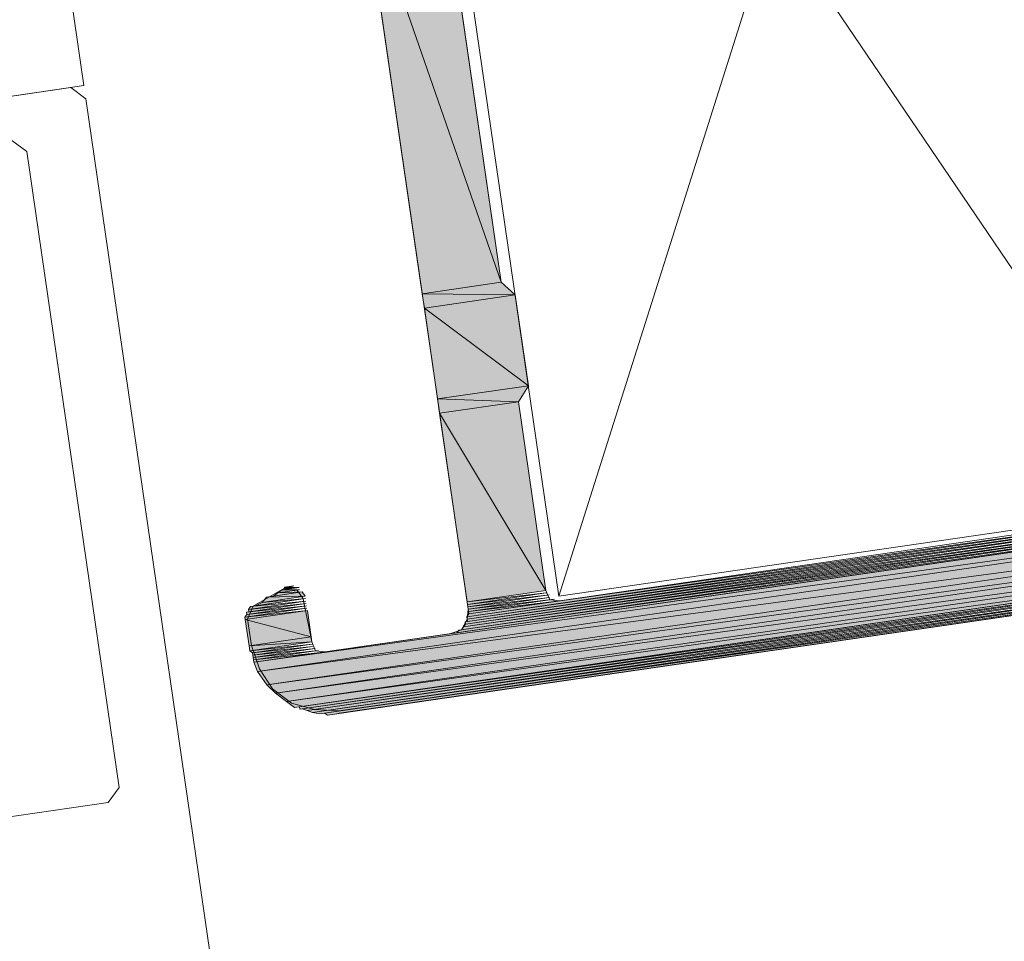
# Model space of a CAD drawing. Header units: millimetres. Extents: x 4450149 to 4451762, y 8380157 to 8380965.
# Tile 21 of 46: x 4451649 to 4451671, y 8380642 to 8380663. Entities that reach past the tile are written whole.
import ezdxf

# ---------------------------------------------------------------- set-up
doc = ezdxf.new("R2010")
doc.units = ezdxf.units.MM
doc.layers.add('Импорт в семействах', color=7, linetype='Continuous', lineweight=18)
doc.layers.add('Элементы узлов', color=7, linetype='Continuous', lineweight=18)

# ---------------------------------------------------------------- blocks, each defined once
blk = doc.blocks.new('Витражная стойка в сборе - Окно для витража_dwg-21250016-1-1')
at = {"layer": 'Импорт в семействах'}
for points in [[(4451659.82, 8380657.082), (4451656.667, 8380666.172), (4451658.461, 8380666.432)], [(4451658.026, 8380656.821), (4451656.667, 8380666.172), (4451659.82, 8380657.082)], [(4451660.139, 8380656.795), (4451658.026, 8380656.821), (4451659.82, 8380657.082)], [(4451658.073, 8380656.495), (4451658.026, 8380656.821), (4451660.139, 8380656.795)], [(4451660.439, 8380654.73), (4451658.073, 8380656.495), (4451660.139, 8380656.795)], [(4451658.373, 8380654.43), (4451658.073, 8380656.495), (4451660.439, 8380654.73)], [(4451660.215, 8380654.364), (4451658.373, 8380654.43), (4451660.439, 8380654.73)], [(4451658.421, 8380654.103), (4451658.373, 8380654.43), (4451660.215, 8380654.364)], [(4451660.839, 8380650.069), (4451658.421, 8380654.103), (4451660.215, 8380654.364)], [(4451659.045, 8380649.809), (4451658.421, 8380654.103), (4451660.839, 8380650.069)], [(4451654.193, 8380648.437), (4451682.027, 8380652.482), (4451682.059, 8380652.265)], [(4451654.279, 8380648.227), (4451654.193, 8380648.437), (4451682.059, 8380652.265)], [(4451654.279, 8380648.227), (4451682.059, 8380652.265), (4451682.106, 8380651.938)], [(4451659.007, 8380649.303), (4451659, 8380649.357), (4451677.165, 8380651.942)], [(4451659.038, 8380649.474), (4451659.085, 8380649.537), (4451677.033, 8380652.089)], [(4451659.046, 8380649.42), (4451659.038, 8380649.474), (4451677.041, 8380652.035)], [(4451659.054, 8380649.365), (4451659.046, 8380649.42), (4451677.103, 8380651.988)], [(4451654.489, 8380647.925), (4451654.279, 8380648.227), (4451682.106, 8380651.938)], [(4451654.489, 8380647.925), (4451682.106, 8380651.938), (4451682.138, 8380651.721)], [(4451654.684, 8380647.731), (4451654.489, 8380647.925), (4451682.138, 8380651.721)], [(4451654.684, 8380647.731), (4451682.138, 8380651.721), (4451682.169, 8380651.504)], [(4451658.814, 8380649.108), (4451658.86, 8380649.171), (4451677.352, 8380651.803)], [(4451658.915, 8380649.178), (4451658.961, 8380649.241), (4451677.29, 8380651.849)], [(4451658.961, 8380649.241), (4451659.007, 8380649.303), (4451677.173, 8380651.888)], [(4451654.933, 8380647.546), (4451654.684, 8380647.731), (4451682.169, 8380651.504)], [(4451654.933, 8380647.546), (4451682.169, 8380651.504), (4451682.193, 8380651.34)], [(4451655.12, 8380647.406), (4451654.933, 8380647.546), (4451682.193, 8380651.34)], [(4451655.236, 8380647.367), (4451655.228, 8380647.421), (4451682.201, 8380651.286)], [(4451655.407, 8380647.337), (4451655.291, 8380647.375), (4451682.155, 8380651.224)], [(4451655.524, 8380647.298), (4451655.407, 8380647.337), (4451682.163, 8380651.169)], [(4451655.695, 8380647.267), (4451655.524, 8380647.298), (4451682.116, 8380651.107)], [(4451655.866, 8380647.237), (4451655.804, 8380647.283), (4451682.07, 8380651.045)], [(4451654.384, 8380649.797), (4451654.477, 8380649.921), (4451655.362, 8380649.939)], [(4451654.477, 8380649.921), (4451655.292, 8380650.04), (4451655.362, 8380649.939)], [(4451654.64, 8380649.945), (4451654.74, 8380650.016), (4451655.292, 8380650.04)], [(4451654.74, 8380650.016), (4451654.841, 8380650.085), (4451655.23, 8380650.087)], [(4451654.896, 8380650.093), (4451654.888, 8380650.148), (4451655.167, 8380650.133)], [(4451659.053, 8380649.754), (4451659.045, 8380649.809), (4451660.847, 8380650.014)], [(4451659.061, 8380649.699), (4451659.053, 8380649.754), (4451660.909, 8380649.968)], [(4451654.035, 8380649.524), (4451654.027, 8380649.578), (4451655.394, 8380649.722)], [(4451654.073, 8380649.641), (4451654.12, 8380649.703), (4451655.378, 8380649.831)], [(4451654.081, 8380649.586), (4451654.073, 8380649.641), (4451655.386, 8380649.776)], [(4451654.228, 8380649.719), (4451654.384, 8380649.797), (4451655.37, 8380649.885)], [(4451659.069, 8380649.645), (4451659.061, 8380649.699), (4451660.917, 8380649.914)], [(4451659.077, 8380649.591), (4451659.069, 8380649.645), (4451660.979, 8380649.867)], [(4451659.085, 8380649.537), (4451659.077, 8380649.591), (4451661.042, 8380649.821)], [(4451653.988, 8380649.462), (4451654.035, 8380649.524), (4451655.402, 8380649.667)], [(4451653.996, 8380649.407), (4451653.988, 8380649.462), (4451655.41, 8380649.613)], [(4451655.496, 8380649.015), (4451653.996, 8380649.407), (4451655.41, 8380649.613)], [(4451654.083, 8380648.81), (4451653.996, 8380649.407), (4451655.496, 8380649.015)], [(4451654.083, 8380648.81), (4451655.496, 8380649.015), (4451655.512, 8380648.906)], [(4451654.099, 8380648.701), (4451654.083, 8380648.81), (4451655.512, 8380648.906)], [(4451654.161, 8380648.654), (4451654.099, 8380648.701), (4451655.52, 8380648.852)], [(4451654.169, 8380648.6), (4451654.161, 8380648.654), (4451655.528, 8380648.797)], [(4451654.177, 8380648.546), (4451654.169, 8380648.6), (4451655.59, 8380648.751)], [(4451654.185, 8380648.491), (4451654.177, 8380648.546), (4451655.653, 8380648.704)], [(4451654.193, 8380648.437), (4451654.185, 8380648.491), (4451655.715, 8380648.658)]]:
    blk.add_hatch(color=256, dxfattribs=at).paths.add_polyline_path(points)
at = {"layer": 'Импорт в семействах', "color": 9, "true_color": 0xc0c0c0}
for p, q in [((4451661.135, 8380649.945), (4451670.911, 8380680.843)), ((4451675.106, 8380651.976), (4451656.939, 8380678.813))]:
    blk.add_line(p, q, dxfattribs=at)
at = {"layer": 'Импорт в семействах'}
for p, q in [((4451658.461, 8380666.432), (4451659.82, 8380657.082)), ((4451658.026, 8380656.821), (4451656.667, 8380666.172)), ((4451656.667, 8380666.172), (4451659.82, 8380657.082)), ((4451659.82, 8380657.082), (4451656.667, 8380666.172)), ((4451659.82, 8380657.082), (4451658.026, 8380656.821)), ((4451658.026, 8380656.821), (4451659.82, 8380657.082)), ((4451659.82, 8380657.082), (4451660.139, 8380656.795)), ((4451658.073, 8380656.495), (4451658.026, 8380656.821)), ((4451658.026, 8380656.821), (4451660.139, 8380656.795)), ((4451660.139, 8380656.795), (4451658.026, 8380656.821)), ((4451660.139, 8380656.795), (4451658.073, 8380656.495)), ((4451658.073, 8380656.495), (4451660.139, 8380656.795)), ((4451660.139, 8380656.795), (4451660.439, 8380654.73)), ((4451658.373, 8380654.43), (4451658.073, 8380656.495)), ((4451658.073, 8380656.495), (4451660.439, 8380654.73)), ((4451660.439, 8380654.73), (4451658.073, 8380656.495)), ((4451660.439, 8380654.73), (4451658.373, 8380654.43)), ((4451658.373, 8380654.43), (4451660.439, 8380654.73)), ((4451660.439, 8380654.73), (4451660.215, 8380654.364)), ((4451658.421, 8380654.103), (4451658.373, 8380654.43)), ((4451658.373, 8380654.43), (4451660.215, 8380654.364)), ((4451660.215, 8380654.364), (4451658.373, 8380654.43)), ((4451660.215, 8380654.364), (4451658.421, 8380654.103)), ((4451658.421, 8380654.103), (4451660.215, 8380654.364)), ((4451660.215, 8380654.364), (4451660.839, 8380650.069)), ((4451659.045, 8380649.809), (4451658.421, 8380654.103)), ((4451658.421, 8380654.103), (4451660.839, 8380650.069)), ((4451660.839, 8380650.069), (4451658.421, 8380654.103)), ((4451654.193, 8380648.437), (4451682.027, 8380652.482)), ((4451654.193, 8380648.437), (4451682.059, 8380652.265)), ((4451682.059, 8380652.265), (4451654.193, 8380648.437)), ((4451682.059, 8380652.265), (4451654.279, 8380648.227)), ((4451654.279, 8380648.227), (4451682.059, 8380652.265)), ((4451659, 8380649.357), (4451677.165, 8380651.942)), ((4451677.165, 8380651.942), (4451659.007, 8380649.303)), ((4451677.033, 8380652.089), (4451659.038, 8380649.474)), ((4451659.038, 8380649.474), (4451677.041, 8380652.035)), ((4451677.041, 8380652.035), (4451659.046, 8380649.42)), ((4451659.046, 8380649.42), (4451677.103, 8380651.988)), ((4451677.103, 8380651.988), (4451659.054, 8380649.365)), ((4451659.085, 8380649.537), (4451677.033, 8380652.089)), ((4451654.279, 8380648.227), (4451682.106, 8380651.938)), ((4451682.106, 8380651.938), (4451654.279, 8380648.227)), ((4451682.106, 8380651.938), (4451654.489, 8380647.925)), ((4451654.489, 8380647.925), (4451682.106, 8380651.938)), ((4451654.489, 8380647.925), (4451682.138, 8380651.721)), ((4451682.138, 8380651.721), (4451654.489, 8380647.925)), ((4451682.138, 8380651.721), (4451654.684, 8380647.731)), ((4451654.684, 8380647.731), (4451682.138, 8380651.721)), ((4451677.352, 8380651.803), (4451658.814, 8380649.108)), ((4451658.86, 8380649.171), (4451677.352, 8380651.803)), ((4451677.29, 8380651.849), (4451658.915, 8380649.178)), ((4451677.173, 8380651.888), (4451658.961, 8380649.241)), ((4451658.961, 8380649.241), (4451677.29, 8380651.849)), ((4451659.007, 8380649.303), (4451677.173, 8380651.888)), ((4451654.684, 8380647.731), (4451682.169, 8380651.504)), ((4451682.169, 8380651.504), (4451654.684, 8380647.731)), ((4451682.169, 8380651.504), (4451654.933, 8380647.546)), ((4451654.933, 8380647.546), (4451682.169, 8380651.504)), ((4451654.933, 8380647.546), (4451682.193, 8380651.34)), ((4451682.193, 8380651.34), (4451654.933, 8380647.546)), ((4451682.193, 8380651.34), (4451655.12, 8380647.406)), ((4451655.228, 8380647.421), (4451682.201, 8380651.286)), ((4451682.201, 8380651.286), (4451655.236, 8380647.367)), ((4451655.291, 8380647.375), (4451682.155, 8380651.224)), ((4451682.155, 8380651.224), (4451655.407, 8380647.337)), ((4451655.407, 8380647.337), (4451682.163, 8380651.169)), ((4451682.163, 8380651.169), (4451655.524, 8380647.298)), ((4451655.524, 8380647.298), (4451682.116, 8380651.107)), ((4451682.116, 8380651.107), (4451655.695, 8380647.267)), ((4451655.804, 8380647.283), (4451682.07, 8380651.045)), ((4451682.07, 8380651.045), (4451655.866, 8380647.237)), ((4451655.362, 8380649.939), (4451654.384, 8380649.797)), ((4451654.477, 8380649.921), (4451655.292, 8380650.04)), ((4451654.477, 8380649.921), (4451655.362, 8380649.939)), ((4451655.362, 8380649.939), (4451654.477, 8380649.921)), ((4451655.292, 8380650.04), (4451654.64, 8380649.945)), ((4451654.64, 8380649.945), (4451654.74, 8380650.016)), ((4451655.23, 8380650.087), (4451654.74, 8380650.016)), ((4451654.74, 8380650.016), (4451654.841, 8380650.085)), ((4451654.74, 8380650.016), (4451655.292, 8380650.04)), ((4451654.841, 8380650.085), (4451655.23, 8380650.087)), ((4451654.896, 8380650.093), (4451654.888, 8380650.148)), ((4451654.888, 8380650.148), (4451655.167, 8380650.133)), ((4451655.167, 8380650.133), (4451654.896, 8380650.093)), ((4451655.292, 8380650.04), (4451655.362, 8380649.939)), ((4451660.839, 8380650.069), (4451659.045, 8380649.809)), ((4451659.045, 8380649.809), (4451660.847, 8380650.014)), ((4451660.847, 8380650.014), (4451659.053, 8380649.754)), ((4451659.053, 8380649.754), (4451660.909, 8380649.968)), ((4451660.909, 8380649.968), (4451659.061, 8380649.699)), ((4451654.027, 8380649.578), (4451655.394, 8380649.722)), ((4451655.394, 8380649.722), (4451654.035, 8380649.524)), ((4451655.378, 8380649.831), (4451654.073, 8380649.641)), ((4451654.073, 8380649.641), (4451655.386, 8380649.776)), ((4451654.073, 8380649.641), (4451654.12, 8380649.703)), ((4451655.386, 8380649.776), (4451654.081, 8380649.586)), ((4451654.12, 8380649.703), (4451655.378, 8380649.831)), ((4451655.37, 8380649.885), (4451654.228, 8380649.719)), ((4451654.228, 8380649.719), (4451654.384, 8380649.797)), ((4451654.384, 8380649.797), (4451654.477, 8380649.921)), ((4451654.384, 8380649.797), (4451655.37, 8380649.885)), ((4451659.053, 8380649.754), (4451659.045, 8380649.809)), ((4451659.061, 8380649.699), (4451659.053, 8380649.754)), ((4451659.061, 8380649.699), (4451660.917, 8380649.914)), ((4451660.917, 8380649.914), (4451659.069, 8380649.645)), ((4451659.069, 8380649.645), (4451660.979, 8380649.867)), ((4451660.979, 8380649.867), (4451659.077, 8380649.591)), ((4451659.077, 8380649.591), (4451661.042, 8380649.821)), ((4451661.042, 8380649.821), (4451659.085, 8380649.537)), ((4451655.402, 8380649.667), (4451653.988, 8380649.462)), ((4451653.988, 8380649.462), (4451655.41, 8380649.613)), ((4451653.988, 8380649.462), (4451654.035, 8380649.524)), ((4451655.41, 8380649.613), (4451653.996, 8380649.407)), ((4451653.996, 8380649.407), (4451655.41, 8380649.613)), ((4451654.035, 8380649.524), (4451654.027, 8380649.578)), ((4451654.035, 8380649.524), (4451655.402, 8380649.667)), ((4451654.081, 8380649.586), (4451654.073, 8380649.641)), ((4451655.41, 8380649.613), (4451655.496, 8380649.015)), ((4451659.038, 8380649.474), (4451659.085, 8380649.537)), ((4451659.069, 8380649.645), (4451659.061, 8380649.699)), ((4451659.077, 8380649.591), (4451659.069, 8380649.645)), ((4451659.085, 8380649.537), (4451659.077, 8380649.591)), ((4451653.996, 8380649.407), (4451653.988, 8380649.462)), ((4451654.083, 8380648.81), (4451653.996, 8380649.407)), ((4451653.996, 8380649.407), (4451655.496, 8380649.015)), ((4451655.496, 8380649.015), (4451653.996, 8380649.407)), ((4451658.961, 8380649.241), (4451659.007, 8380649.303)), ((4451659.007, 8380649.303), (4451659, 8380649.357)), ((4451659.046, 8380649.42), (4451659.038, 8380649.474)), ((4451659.054, 8380649.365), (4451659.046, 8380649.42)), ((4451658.814, 8380649.108), (4451658.86, 8380649.171)), ((4451658.915, 8380649.178), (4451658.961, 8380649.241)), ((4451655.496, 8380649.015), (4451654.083, 8380648.81)), ((4451654.083, 8380648.81), (4451655.496, 8380649.015)), ((4451654.083, 8380648.81), (4451655.512, 8380648.906)), ((4451655.512, 8380648.906), (4451654.083, 8380648.81)), ((4451654.099, 8380648.701), (4451654.083, 8380648.81)), ((4451655.512, 8380648.906), (4451654.099, 8380648.701)), ((4451654.099, 8380648.701), (4451655.52, 8380648.852)), ((4451655.52, 8380648.852), (4451654.161, 8380648.654)), ((4451655.496, 8380649.015), (4451655.512, 8380648.906)), ((4451654.161, 8380648.654), (4451654.099, 8380648.701)), ((4451654.161, 8380648.654), (4451655.528, 8380648.797)), ((4451654.169, 8380648.6), (4451654.161, 8380648.654)), ((4451655.528, 8380648.797), (4451654.169, 8380648.6)), ((4451654.169, 8380648.6), (4451655.59, 8380648.751)), ((4451654.177, 8380648.546), (4451654.169, 8380648.6)), ((4451655.59, 8380648.751), (4451654.177, 8380648.546)), ((4451654.177, 8380648.546), (4451655.653, 8380648.704)), ((4451655.653, 8380648.704), (4451654.185, 8380648.491)), ((4451654.185, 8380648.491), (4451655.715, 8380648.658)), ((4451655.715, 8380648.658), (4451654.193, 8380648.437)), ((4451654.185, 8380648.491), (4451654.177, 8380648.546)), ((4451654.193, 8380648.437), (4451654.185, 8380648.491)), ((4451654.279, 8380648.227), (4451654.193, 8380648.437)), ((4451654.489, 8380647.925), (4451654.279, 8380648.227)), ((4451654.684, 8380647.731), (4451654.489, 8380647.925)), ((4451654.933, 8380647.546), (4451654.684, 8380647.731)), ((4451655.12, 8380647.406), (4451654.933, 8380647.546)), ((4451655.236, 8380647.367), (4451655.228, 8380647.421)), ((4451655.407, 8380647.337), (4451655.291, 8380647.375)), ((4451655.524, 8380647.298), (4451655.407, 8380647.337)), ((4451655.695, 8380647.267), (4451655.524, 8380647.298)), ((4451655.866, 8380647.237), (4451655.804, 8380647.283))]:
    blk.add_line(p, q, dxfattribs=at)
at = {"layer": 'Импорт в семействах', "flags": 128}
for points in [[(4451656.667, 8380666.172), (4451659.069, 8380649.645), (4451659.046, 8380649.42), (4451658.915, 8380649.178), (4451658.651, 8380649.085), (4451655.824, 8380648.674), (4451655.598, 8380648.697), (4451655.512, 8380648.906), (4451655.316, 8380649.877), (4451655.175, 8380650.079), (4451654.896, 8380650.093), (4451655.222, 8380650.141), (4451654.896, 8380650.093), (4451654.841, 8380650.085), (4451655.222, 8380650.141), (4451654.942, 8380650.156), (4451655.105, 8380650.179), (4451654.942, 8380650.156), (4451654.888, 8380650.148), (4451655.105, 8380650.179), (4451654.942, 8380650.156), (4451655.105, 8380650.179), (4451654.942, 8380650.156), (4451655.051, 8380650.171), (4451654.942, 8380650.156), (4451655.051, 8380650.171), (4451654.942, 8380650.156), (4451654.174, 8380649.711), (4451654.05, 8380649.415), (4451654.137, 8380648.818), (4451654.325, 8380648.29), (4451654.614, 8380647.832), (4451655.05, 8380647.507), (4451655.57, 8380647.361), (4451656.13, 8380647.33), (4451681.961, 8380651.029), (4451656.138, 8380647.276), (4451656.083, 8380647.268), (4451681.961, 8380651.029), (4451656.083, 8380647.268), (4451681.961, 8380651.029)], [(4451658.082, 8380669.042), (4451659.82, 8380657.082), (4451660.139, 8380656.795), (4451660.439, 8380654.73), (4451660.215, 8380654.364), (4451660.839, 8380650.069), (4451660.925, 8380649.859), (4451661.15, 8380649.837), (4451675.176, 8380651.875), (4451675.386, 8380651.961), (4451675.409, 8380652.187)], [(4451658.961, 8380649.241), (4451677.227, 8380651.896), (4451658.961, 8380649.241), (4451677.227, 8380651.896), (4451658.961, 8380649.241), (4451677.29, 8380651.849), (4451658.86, 8380649.171), (4451658.915, 8380649.178), (4451677.29, 8380651.849), (4451658.915, 8380649.178)], [(4451655.92, 8380647.244), (4451681.961, 8380651.029), (4451682.015, 8380651.037), (4451655.92, 8380647.244), (4451656.083, 8380647.268), (4451681.961, 8380651.029), (4451655.866, 8380647.237), (4451682.015, 8380651.037), (4451682.07, 8380651.045), (4451655.866, 8380647.237)], [(4451655.866, 8380647.237), (4451682.015, 8380651.037), (4451655.92, 8380647.244)], [(4451654.228, 8380649.719), (4451655.37, 8380649.885), (4451654.174, 8380649.711), (4451654.228, 8380649.719), (4451655.37, 8380649.885), (4451654.228, 8380649.719), (4451655.37, 8380649.885), (4451654.12, 8380649.703), (4451654.174, 8380649.711), (4451655.37, 8380649.885), (4451654.174, 8380649.711)], [(4451659.069, 8380649.645), (4451660.917, 8380649.914), (4451659.069, 8380649.645), (4451660.917, 8380649.914), (4451659.069, 8380649.645), (4451661.034, 8380649.875), (4451659.077, 8380649.591), (4451661.034, 8380649.875), (4451659.077, 8380649.591), (4451661.096, 8380649.829), (4451659.085, 8380649.537), (4451661.096, 8380649.829), (4451659.085, 8380649.537), (4451661.096, 8380649.829), (4451659.085, 8380649.537), (4451661.096, 8380649.829), (4451659.085, 8380649.537), (4451661.15, 8380649.837), (4451659.085, 8380649.537), (4451661.15, 8380649.837), (4451659.085, 8380649.537)], [(4451654.177, 8380648.546), (4451655.59, 8380648.751), (4451654.177, 8380648.546), (4451655.59, 8380648.751), (4451654.177, 8380648.546), (4451655.653, 8380648.704), (4451654.185, 8380648.491), (4451655.653, 8380648.704), (4451654.185, 8380648.491), (4451655.769, 8380648.666), (4451654.193, 8380648.437), (4451655.769, 8380648.666), (4451654.193, 8380648.437), (4451655.769, 8380648.666), (4451654.193, 8380648.437), (4451655.769, 8380648.666), (4451654.193, 8380648.437), (4451655.824, 8380648.674), (4451654.193, 8380648.437), (4451655.824, 8380648.674), (4451654.193, 8380648.437)]]:
    blk.add_lwpolyline(points, dxfattribs=at)
for points in [[(4451670.911, 8380680.843), (4451675.106, 8380651.976), (4451661.135, 8380649.945), (4451656.939, 8380678.813)], [(4451659.054, 8380649.365), (4451677.103, 8380651.988), (4451659, 8380649.357), (4451659.054, 8380649.365), (4451677.103, 8380651.988)], [(4451658.705, 8380649.093), (4451677.461, 8380651.818), (4451658.705, 8380649.093), (4451677.461, 8380651.818), (4451658.705, 8380649.093), (4451677.569, 8380651.834), (4451658.651, 8380649.085), (4451658.705, 8380649.093), (4451677.569, 8380651.834)], [(4451658.814, 8380649.108), (4451677.406, 8380651.811), (4451658.814, 8380649.108), (4451677.406, 8380651.811), (4451658.814, 8380649.108), (4451677.461, 8380651.818), (4451658.705, 8380649.093), (4451658.814, 8380649.108), (4451677.461, 8380651.818)], [(4451655.12, 8380647.406), (4451682.193, 8380651.34), (4451655.228, 8380647.421), (4451655.12, 8380647.406), (4451682.193, 8380651.34)], [(4451655.236, 8380647.367), (4451682.201, 8380651.286), (4451655.291, 8380647.375), (4451655.236, 8380647.367), (4451682.201, 8380651.286)], [(4451655.524, 8380647.298), (4451682.163, 8380651.169), (4451655.524, 8380647.298), (4451682.163, 8380651.169)], [(4451655.695, 8380647.267), (4451682.062, 8380651.099), (4451655.804, 8380647.283), (4451655.695, 8380647.267), (4451682.116, 8380651.107), (4451682.062, 8380651.099)], [(4451654.64, 8380649.945), (4451655.292, 8380650.04), (4451654.477, 8380649.921), (4451654.64, 8380649.945), (4451655.292, 8380650.04)], [(4451659.053, 8380649.754), (4451660.847, 8380650.014), (4451659.053, 8380649.754), (4451660.847, 8380650.014)], [(4451654.081, 8380649.586), (4451655.386, 8380649.776), (4451654.027, 8380649.578), (4451654.081, 8380649.586), (4451655.386, 8380649.776)]]:
    blk.add_lwpolyline(points, close=True, dxfattribs=at)
blk = doc.blocks.new('Витражная стойка в сборе - Витражная стойка в сборе-21069598-1-1')
at = {"layer": 'Элементы узлов', "color": 196, "true_color": 0x400080}
for p, q in [((4451648.097, 8380676.9), (4451650.327, 8380661.556)), ((4451650.327, 8380661.556), (4451648.047, 8380661.224))]:
    blk.add_line(p, q, dxfattribs=at)
at = {"layer": 'Элементы узлов'}
for p, q in [((4451650.03, 8380661.513), (4451648.378, 8380661.273)), ((4451650.37, 8380661.259), (4451650.03, 8380661.513)), ((4451653.191, 8380641.845), (4451650.37, 8380661.259)), ((4451648.689, 8380660.307), (4451649.029, 8380660.054)), ((4451649.029, 8380660.054), (4451651.132, 8380645.586)), ((4451651.132, 8380645.586), (4451650.878, 8380645.246)), ((4451650.878, 8380645.246), (4451646.672, 8380644.634))]:
    blk.add_line(p, q, dxfattribs=at)
blk.add_blockref('Витражная стойка в сборе - Окно для витража_dwg-21250016-1-1', (0, 0))

msp = doc.modelspace()

# ---------------------------------------------------------------- block references
at = {"layer": 'Элементы узлов'}
msp.add_blockref('Витражная стойка в сборе - Витражная стойка в сборе-21069598-1-1', (0, 0), dxfattribs=at)

doc.saveas('drawing.dxf')
